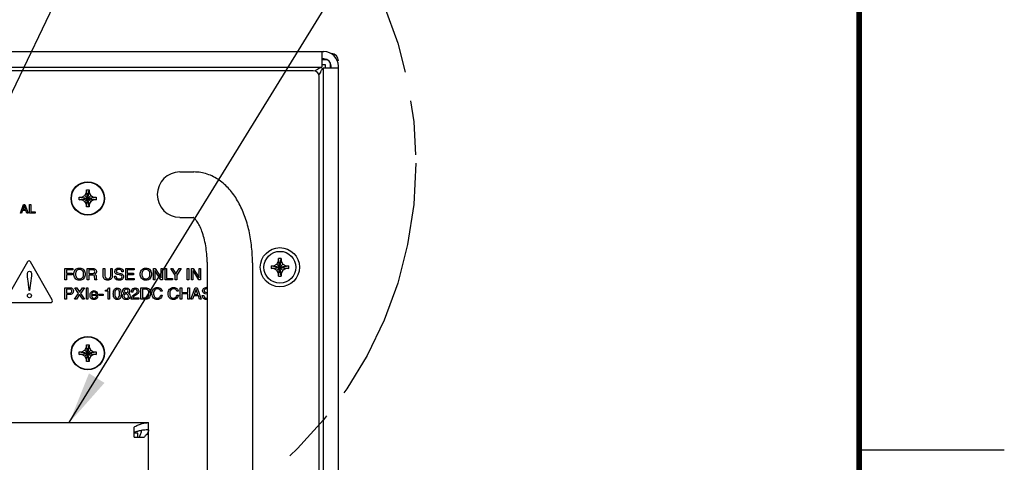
# Model space of a CAD drawing. Header units: inches. Extents: x 0 to 34, y 0 to 22.
# Tile 77 of 78: x 30.6 to 34, y 16.5 to 18. Entities that reach past the tile are written whole.
import ezdxf

# ---------------------------------------------------------------- set-up
doc = ezdxf.new("R2010")
doc.units = ezdxf.units.IN
doc.header["$LTSCALE"] = 1.87
doc.header["$MEASUREMENT"] = 0
doc.linetypes.add('PHANTOM', pattern=[0.8, 0.45, -0.05, 0.1, -0.05, 0.1, -0.05])
doc.layers.get('0').update_dxf_attribs({"linetype": 'CONTINUOUS'})
doc.layers.add('DEFAULT_3', color=7, linetype='PHANTOM')
doc.layers.add('DETAIL', color=7, linetype='CONTINUOUS')
doc.styles.get("Standard").update_dxf_attribs({"font": 'txt', "width": 0.8})
doc.dimstyles.get("Standard").update_dxf_attribs({"dimtxt": 0.125, "dimasz": 0.18, "dimexe": 0.125, "dimexo": 0.0625, "dimgap": 0.09, "dimtad": 0, "dimtih": 1, "dimtoh": 1, "dimdec": 3, "dimzin": 4, "dimdsep": 46, "dimtxsty": 'STANDARD', "dimblk": '_FILLED', "dimblk1": '_FILLED', "dimblk2": '_FILLED', "dimcen": 0.09, "dimadec": 0, "dimazin": 0, "dimtol": 1, "dimtp": 0.01, "dimtm": 0.01, "dimtfac": 1, "dimtdec": 3, "dimtofl": 0, "dimtmove": 0, "dimatfit": 3, "dimldrblk": '_FILLED', "dimfxl": 1, "dimtolj": 1, "dimtzin": 4, "dimarcsym": 0})

# ---------------------------------------------------------------- blocks, each defined once
blk = doc.blocks.new('_FILLED')
at = {"color": 0, "linetype": 'BYBLOCK'}
blk.add_solid([(0, 0), (-1, 0.174), (-1, -0.174)], dxfattribs=at)

msp = doc.modelspace()

# ---------------------------------------------------------------- linework, layer by layer
at = {"color": 7, "linetype": 'CONTINUOUS'}
for p, q in [((26.4149, 17.8713), (31.6568, 17.8713)), ((31.6494, 17.8713), (31.6494, 17.8183)), ((31.6669, 17.8426), (31.6493, 17.8427)), ((26.4224, 17.8183), (31.6494, 17.8183)), ((31.6275, 17.8058), (31.6262, 17.8045)), ((31.6324, 17.8088), (31.6275, 17.8058)), ((31.6421, 17.814), (31.6348, 17.8102)), ((31.6618, 17.8263), (31.6494, 17.8263)), ((31.6538, 17.8156), (31.7068, 17.8156)), ((31.6538, 17.8156), (31.6538, 16.1787)), ((31.6618, 17.8156), (31.6618, 17.8263)), ((31.6793, 17.8156), (31.6793, 17.8301)), ((31.7068, 16.164), (31.7068, 17.8213)), ((31.6392, 17.7916), (31.6413, 17.7937)), ((31.6413, 17.7937), (31.6457, 17.801)), ((31.1609, 17.4568), (31.2093, 17.4568)), ((30.8141, 17.3612), (30.8726, 17.3702)), ((30.8141, 17.3702), (30.8231, 17.3702)), ((30.8141, 17.3702), (30.8726, 17.3612)), ((30.8141, 17.3612), (30.8141, 17.3702)), ((30.8231, 17.3702), (30.8331, 17.3759)), ((30.8231, 17.3612), (30.8636, 17.3702)), ((30.8231, 17.3702), (30.8636, 17.3612)), ((30.8331, 17.3759), (30.8389, 17.3859)), ((30.8331, 17.3554), (30.8536, 17.3759)), ((30.8331, 17.3759), (30.8536, 17.3554)), ((30.8389, 17.3949), (30.8479, 17.3949)), ((30.8389, 17.3364), (30.8479, 17.3949)), ((30.8389, 17.3859), (30.8389, 17.3949)), ((30.8479, 17.3364), (30.8389, 17.3949)), ((30.8389, 17.3454), (30.8479, 17.3859)), ((30.8479, 17.3454), (30.8389, 17.3859)), ((30.8479, 17.3949), (30.8479, 17.3859)), ((30.8479, 17.3859), (30.8536, 17.3759)), ((30.8536, 17.3759), (30.8636, 17.3702)), ((30.8636, 17.3702), (30.8726, 17.3702)), ((30.8726, 17.3702), (30.8726, 17.3612)), ((30.8231, 17.3612), (30.8141, 17.3612)), ((30.8331, 17.3554), (30.8231, 17.3612)), ((30.8389, 17.3454), (30.8331, 17.3554)), ((30.8389, 17.3364), (30.8389, 17.3454)), ((30.8479, 17.3364), (30.8389, 17.3364)), ((30.8536, 17.3554), (30.8479, 17.3454)), ((30.8479, 17.3454), (30.8479, 17.3364)), ((30.8636, 17.3612), (30.8536, 17.3554)), ((30.8726, 17.3612), (30.8636, 17.3612)), ((31.1609, 17.3005), (31.2067, 17.3005)), ((31.5004, 17.0981), (31.5099, 17.159)), ((31.5099, 17.0981), (31.5004, 17.159)), ((31.5004, 17.1587), (31.5004, 17.159)), ((31.5004, 17.1496), (31.5004, 17.1587)), ((31.5099, 17.159), (31.5099, 17.1587)), ((31.5099, 17.1587), (31.5099, 17.1496)), ((31.2546, 17.1456), (31.2546, 15.1125)), ((31.4109, 17.1443), (31.4108, 17.1481)), ((31.4109, 17.1443), (31.4109, 15.1125)), ((31.4748, 17.1238), (31.5356, 17.1333)), ((31.4748, 17.1333), (31.5356, 17.1238)), ((31.4748, 17.1333), (31.4751, 17.1333)), ((31.4751, 17.1333), (31.4842, 17.1333)), ((31.4842, 17.1333), (31.4945, 17.1393)), ((31.4842, 17.1238), (31.5262, 17.1333)), ((31.4842, 17.1333), (31.5262, 17.1238)), ((31.4945, 17.1393), (31.5004, 17.1496)), ((31.4945, 17.1179), (31.5159, 17.1393)), ((31.4945, 17.1393), (31.5159, 17.1179)), ((31.5004, 17.1076), (31.5099, 17.1496)), ((31.5099, 17.1076), (31.5004, 17.1496)), ((31.5099, 17.1496), (31.5159, 17.1393)), ((31.5159, 17.1393), (31.5262, 17.1333)), ((31.5262, 17.1333), (31.5353, 17.1333)), ((31.5353, 17.1333), (31.5356, 17.1333)), ((31.4751, 17.1238), (31.4748, 17.1238)), ((31.4842, 17.1238), (31.4751, 17.1238)), ((31.4945, 17.1179), (31.4842, 17.1238)), ((31.5004, 17.1076), (31.4945, 17.1179)), ((31.5004, 17.0984), (31.5004, 17.1076)), ((31.5004, 17.0981), (31.5004, 17.0984)), ((31.5159, 17.1179), (31.5099, 17.1076)), ((31.5099, 17.1076), (31.5099, 17.0984)), ((31.5099, 17.0984), (31.5099, 17.0981)), ((31.5262, 17.1238), (31.5159, 17.1179)), ((31.5353, 17.1238), (31.5262, 17.1238)), ((31.5356, 17.1238), (31.5353, 17.1238)), ((30.8331, 16.8429), (30.8389, 16.8529)), ((30.8389, 16.8619), (30.8479, 16.8619)), ((30.8389, 16.8529), (30.8389, 16.8619)), ((30.8389, 16.8034), (30.8479, 16.8619)), ((30.8479, 16.8034), (30.8389, 16.8619)), ((30.8389, 16.8124), (30.8479, 16.8529)), ((30.8479, 16.8124), (30.8389, 16.8529)), ((30.8479, 16.8619), (30.8479, 16.8529)), ((30.8479, 16.8529), (30.8536, 16.8429)), ((30.8141, 16.8282), (30.8726, 16.8372)), ((30.8141, 16.8372), (30.8231, 16.8372)), ((30.8141, 16.8372), (30.8726, 16.8282)), ((30.8141, 16.8282), (30.8141, 16.8372)), ((30.8231, 16.8282), (30.8141, 16.8282)), ((30.8231, 16.8372), (30.8331, 16.8429)), ((30.8231, 16.8282), (30.8636, 16.8372)), ((30.8231, 16.8372), (30.8636, 16.8282)), ((30.8331, 16.8224), (30.8231, 16.8282)), ((30.8331, 16.8224), (30.8536, 16.8429)), ((30.8331, 16.8429), (30.8536, 16.8224)), ((30.8389, 16.8124), (30.8331, 16.8224)), ((30.8536, 16.8224), (30.8479, 16.8124)), ((30.8536, 16.8429), (30.8636, 16.8372)), ((30.8636, 16.8282), (30.8536, 16.8224)), ((30.8636, 16.8372), (30.8726, 16.8372)), ((30.8726, 16.8282), (30.8636, 16.8282)), ((30.8726, 16.8372), (30.8726, 16.8282)), ((30.8389, 16.8034), (30.8389, 16.8124)), ((30.8479, 16.8034), (30.8389, 16.8034)), ((30.8479, 16.8124), (30.8479, 16.8034)), ((27.0189, 16.5934), (31.0529, 16.5934)), ((31.0529, 14.6559), (31.0529, 16.5934)), ((31.0029, 16.5434), (31.0029, 16.5778)), ((31.0159, 16.5434), (31.0159, 16.5572)), ((31.0029, 16.5434), (31.0373, 16.5434))]:
    msp.add_line(p, q, dxfattribs=at)
at = {"color": 3, "linetype": 'CONTINUOUS'}
for p, q in [((31.6568, 17.8463), (31.6494, 17.8463)), ((31.6204, 17.8057), (26.4514, 17.8057)), ((31.6818, 17.8156), (31.6818, 17.8213)), ((31.6404, 14.4717), (31.6404, 17.7857))]:
    msp.add_line(p, q, dxfattribs=at)
at = {"color": 40, "linetype": 'CONTINUOUS'}
for p, q in [((30.6116, 17.3154), (30.6228, 17.3453)), ((30.6249, 17.3409), (30.6201, 17.3277)), ((30.6201, 17.3277), (30.6294, 17.3277)), ((30.6228, 17.3453), (30.6274, 17.3453)), ((30.6294, 17.3277), (30.625, 17.3409)), ((30.6274, 17.3453), (30.6382, 17.3154)), ((30.6432, 17.3453), (30.6472, 17.3453)), ((30.6432, 17.3154), (30.6432, 17.3453)), ((30.6472, 17.3453), (30.6472, 17.319)), ((30.6157, 17.3154), (30.6116, 17.3154)), ((30.6189, 17.3241), (30.6157, 17.3154)), ((30.6308, 17.3241), (30.6189, 17.3241)), ((30.6338, 17.3154), (30.6308, 17.3241)), ((30.6382, 17.3154), (30.6338, 17.3154)), ((30.6624, 17.3154), (30.6432, 17.3154)), ((30.6472, 17.319), (30.6624, 17.319)), ((30.6624, 17.319), (30.6624, 17.3154)), ((30.6364, 17.147), (30.5601, 17.0157)), ((30.7209, 17.0158), (30.6464, 17.147)), ((30.7645, 17.1247), (30.7921, 17.1247)), ((30.7645, 17.0848), (30.7645, 17.1247)), ((30.7921, 17.1247), (30.7921, 17.1199)), ((30.8418, 17.1247), (30.8602, 17.1247)), ((30.8418, 17.0848), (30.8418, 17.1247)), ((30.8969, 17.1247), (30.9022, 17.1247)), ((30.8969, 17.0981), (30.8969, 17.1247)), ((30.9022, 17.1247), (30.9022, 17.0996)), ((30.9228, 17.1247), (30.9282, 17.1247)), ((30.9228, 17.0995), (30.9228, 17.1247)), ((30.9282, 17.1247), (30.9282, 17.0988)), ((30.9744, 17.1247), (31.0034, 17.1247)), ((30.9744, 17.0848), (30.9744, 17.1247)), ((31.0034, 17.1247), (31.0034, 17.1199)), ((31.0696, 17.1247), (31.076, 17.1247)), ((31.0696, 17.0848), (31.0696, 17.1247)), ((31.076, 17.1247), (31.0959, 17.0925)), ((31.096, 17.1247), (31.1012, 17.1247)), ((31.096, 17.0925), (31.096, 17.1247)), ((31.1012, 17.1247), (31.1012, 17.0848)), ((31.1097, 17.1247), (31.1151, 17.1247)), ((31.1097, 17.0848), (31.1097, 17.1247)), ((31.1151, 17.1247), (31.1151, 17.0896)), ((31.1294, 17.1247), (31.1356, 17.1247)), ((31.1444, 17.1009), (31.1294, 17.1247)), ((31.1356, 17.1247), (31.1471, 17.1056)), ((31.1471, 17.1056), (31.1585, 17.1247)), ((31.1648, 17.1247), (31.1498, 17.1009)), ((31.1585, 17.1247), (31.1648, 17.1247)), ((31.1861, 17.1247), (31.1915, 17.1247)), ((31.1861, 17.0848), (31.1861, 17.1247)), ((31.1915, 17.1247), (31.1915, 17.0848)), ((31.2007, 17.1247), (31.2071, 17.1247)), ((31.2007, 17.0848), (31.2007, 17.1247)), ((31.2071, 17.1247), (31.2271, 17.0925)), ((31.2272, 17.1247), (31.2324, 17.1247)), ((31.2272, 17.0925), (31.2272, 17.1247)), ((31.2324, 17.1247), (31.2324, 17.0848)), ((30.6494, 17.0995), (30.6434, 17.0484)), ((30.7921, 17.1199), (30.7699, 17.1199)), ((30.7699, 17.1199), (30.7699, 17.1077)), ((30.7699, 17.1077), (30.7894, 17.1077)), ((30.7894, 17.1029), (30.7699, 17.1029)), ((30.7699, 17.1029), (30.7699, 17.0848)), ((30.7894, 17.1077), (30.7894, 17.1029)), ((30.8606, 17.1201), (30.8472, 17.1201)), ((30.8472, 17.1201), (30.8472, 17.1066)), ((30.8472, 17.1066), (30.8597, 17.1066)), ((30.8602, 17.1019), (30.8472, 17.1019)), ((30.8472, 17.1019), (30.8472, 17.0848)), ((30.8726, 17.0969), (30.8729, 17.0897)), ((30.9353, 17.0977), (30.9404, 17.0977)), ((30.9533, 17.1022), (30.9451, 17.1041)), ((30.9466, 17.1091), (30.958, 17.1065)), ((30.9659, 17.113), (30.9608, 17.113)), ((31.0034, 17.1199), (30.9798, 17.1199)), ((30.9798, 17.1199), (30.9798, 17.1077)), ((30.9798, 17.1077), (31.0016, 17.1077)), ((31.0016, 17.1029), (30.9798, 17.1029)), ((30.9798, 17.1029), (30.9798, 17.0896)), ((31.0016, 17.1077), (31.0016, 17.1029)), ((31.0748, 17.1171), (31.0748, 17.0848)), ((31.0952, 17.0848), (31.0749, 17.1171)), ((31.1444, 17.0848), (31.1444, 17.1009)), ((31.1498, 17.1009), (31.1498, 17.0848)), ((31.206, 17.1171), (31.206, 17.0848)), ((31.2263, 17.0848), (31.2061, 17.1171)), ((30.6417, 17.0484), (30.6405, 17.0628)), ((30.7699, 17.0848), (30.7645, 17.0848)), ((30.7645, 17.058), (30.7825, 17.058)), ((30.7645, 17.0182), (30.7645, 17.058)), ((30.7987, 17.058), (30.8055, 17.058)), ((30.8121, 17.0386), (30.7987, 17.058)), ((30.8055, 17.058), (30.8156, 17.0428)), ((30.8156, 17.0428), (30.8257, 17.058)), ((30.8322, 17.058), (30.8188, 17.0386)), ((30.8257, 17.058), (30.8322, 17.058)), ((30.8389, 17.058), (30.8443, 17.058)), ((30.8389, 17.0182), (30.8389, 17.058)), ((30.8472, 17.0848), (30.8418, 17.0848)), ((30.8443, 17.058), (30.8443, 17.0182)), ((30.8749, 17.0848), (30.8683, 17.0848)), ((30.8749, 17.0857), (30.8749, 17.0848)), ((30.9148, 17.0572), (30.9186, 17.0572)), ((30.9186, 17.0572), (30.9186, 17.0182)), ((31.0038, 17.0848), (30.9744, 17.0848)), ((30.9798, 17.0896), (31.0038, 17.0896)), ((31.0038, 17.0896), (31.0038, 17.0848)), ((31.0267, 17.058), (31.0429, 17.058)), ((31.0267, 17.0182), (31.0267, 17.058)), ((31.0748, 17.0848), (31.0696, 17.0848)), ((31.1012, 17.0848), (31.0952, 17.0848)), ((31.1353, 17.0848), (31.1097, 17.0848)), ((31.1151, 17.0896), (31.1353, 17.0896)), ((31.1353, 17.0896), (31.1353, 17.0848)), ((31.1498, 17.0848), (31.1444, 17.0848)), ((31.1623, 17.058), (31.1677, 17.058)), ((31.1623, 17.0182), (31.1623, 17.058)), ((31.1677, 17.058), (31.1677, 17.0416)), ((31.1915, 17.0848), (31.1861, 17.0848)), ((31.1885, 17.058), (31.1939, 17.058)), ((31.1885, 17.0416), (31.1885, 17.058)), ((31.1939, 17.058), (31.1939, 17.0182)), ((31.1989, 17.0182), (31.2139, 17.058)), ((31.206, 17.0848), (31.2007, 17.0848)), ((31.2139, 17.058), (31.22, 17.058)), ((31.22, 17.058), (31.2344, 17.0182)), ((31.2324, 17.0848), (31.2263, 17.0848)), ((30.6434, 17.0484), (30.6417, 17.0484)), ((30.7808, 17.0534), (30.7699, 17.0534)), ((30.7699, 17.0534), (30.7699, 17.0396)), ((30.7699, 17.0396), (30.7806, 17.0396)), ((30.7825, 17.035), (30.7699, 17.035)), ((30.7699, 17.035), (30.7699, 17.0182)), ((30.7979, 17.0182), (30.8121, 17.0386)), ((30.8154, 17.0346), (30.8044, 17.0182)), ((30.8261, 17.0182), (30.8154, 17.0346)), ((30.8188, 17.0386), (30.8328, 17.0182)), ((30.8567, 17.035), (30.8729, 17.035)), ((30.8779, 17.0311), (30.8567, 17.0311)), ((30.8727, 17.0273), (30.8776, 17.0273)), ((30.8826, 17.0361), (30.8962, 17.0361)), ((30.8826, 17.0311), (30.8826, 17.0361)), ((30.8962, 17.0311), (30.8826, 17.0311)), ((30.8962, 17.0361), (30.8962, 17.0311)), ((30.9043, 17.0459), (30.9043, 17.0498)), ((30.9134, 17.0459), (30.9043, 17.0459)), ((30.9134, 17.0182), (30.9134, 17.0459)), ((30.9987, 17.0432), (30.9938, 17.0432)), ((30.9983, 17.0228), (31.0195, 17.0228)), ((31.002, 17.0337), (31.0071, 17.0367)), ((31.0091, 17.0325), (31.005, 17.0303)), ((31.0195, 17.0228), (31.0195, 17.0182)), ((31.0422, 17.0534), (31.0321, 17.0534)), ((31.0321, 17.0534), (31.0321, 17.0228)), ((31.0321, 17.0228), (31.0426, 17.0228)), ((31.0998, 17.0461), (31.0946, 17.0461)), ((31.0949, 17.0328), (31.1002, 17.0328)), ((31.1553, 17.0461), (31.1501, 17.0461)), ((31.1505, 17.0328), (31.1557, 17.0328)), ((31.1677, 17.0416), (31.1885, 17.0416)), ((31.1885, 17.0368), (31.1677, 17.0368)), ((31.1677, 17.0368), (31.1677, 17.0182)), ((31.1885, 17.0182), (31.1885, 17.0368)), ((31.2086, 17.0298), (31.2045, 17.0182)), ((31.2246, 17.0298), (31.2086, 17.0298)), ((31.2167, 17.0521), (31.2103, 17.0346)), ((31.2103, 17.0346), (31.2227, 17.0346)), ((31.2227, 17.0346), (31.2168, 17.0521)), ((31.2286, 17.0182), (31.2246, 17.0298)), ((31.2379, 17.0311), (31.243, 17.0311)), ((31.2546, 17.0358), (31.2477, 17.0374)), ((31.2492, 17.0424), (31.2546, 17.0412)), ((30.565, 17.0071), (30.7159, 17.0071)), ((30.7699, 17.0182), (30.7645, 17.0182)), ((30.8044, 17.0182), (30.7979, 17.0182)), ((30.8328, 17.0182), (30.8261, 17.0182)), ((30.8443, 17.0182), (30.8389, 17.0182)), ((30.9186, 17.0182), (30.9134, 17.0182)), ((31.0195, 17.0182), (30.9928, 17.0182)), ((31.0427, 17.0182), (31.0267, 17.0182)), ((31.1677, 17.0182), (31.1623, 17.0182)), ((31.1939, 17.0182), (31.1885, 17.0182)), ((31.2045, 17.0182), (31.1989, 17.0182)), ((31.2344, 17.0182), (31.2286, 17.0182))]:
    msp.add_line(p, q, dxfattribs=at)
at = {"color": 2, "linetype": 'CONTINUOUS'}
msp.add_line((33.5, 16.5), (34, 16.5), dxfattribs=at)
at = {"color": 7, "linetype": 'CONTINUOUS', "const_width": 0.02}
msp.add_lwpolyline([(33.5, 0.5), (33.5, 21.5)], dxfattribs=at)
at = {"color": 3, "linetype": 'CONTINUOUS'}
for centre in [(30.8434, 17.3657), (30.8434, 16.8327)]:
    msp.add_circle(centre, 0.0575, dxfattribs=at)
at = {"color": 7, "linetype": 'CONTINUOUS'}
for centre, radius in [((30.8434, 17.3657), 0.0563), ((31.5052, 17.1286), 0.0675), ((31.5052, 17.1286), 0.0548), ((30.8434, 16.8327), 0.0563)]:
    msp.add_circle(centre, radius, dxfattribs=at)
for centre, radius, start, end in [((31.6568, 17.8213), 0.05, 0, 90), ((31.6818, 17.8394), 0.025, 0, 87.5), ((31.7278, 17.648), 0.187, 119.8416, 120.6987), ((31.1609, 17.3787), 0.0781, 90, 270), ((31.5052, 17.0073), 0.1518, 88.2112, 91.7888), ((31.6265, 17.1286), 0.1518, 178.2115, 180.0005), ((31.6262, 17.1286), 0.1515, 179.998, 181.79), ((31.3842, 17.1286), 0.1515, 359.998, 1.79), ((31.3839, 17.1286), 0.1518, 358.2115, 0.0005), ((31.5052, 17.2499), 0.1518, 268.2112, 271.7888), ((31.0159, 16.4793), 0.0778, 90.0726, 99.3014)]:
    msp.add_arc(centre, radius, start, end, dxfattribs=at)
at = {"color": 3, "linetype": 'CONTINUOUS'}
for centre, radius, start, end in [((31.6568, 17.8213), 0.025, 0, 90), ((31.6204, 17.7857), 0.02, 0, 90), ((31.0566, 16.3876), 0.1811, 99.2145, 101.8166), ((31.0551, 16.3965), 0.1721, 98.9853, 99.1871), ((31.0542, 16.4023), 0.1662, 96.2165, 98.9939), ((31.053, 16.4132), 0.1552, 90.0407, 96.2064)]:
    msp.add_arc(centre, radius, start, end, dxfattribs=at)
at = {"color": 40, "linetype": 'CONTINUOUS'}
for centre, radius, start, end in [((31.2529, 17.0325), 0.0266, 86.437, 90.0002), ((31.2535, 17.0425), 0.012, 84.9676, 89.9561)]:
    msp.add_arc(centre, radius, start, end, dxfattribs=at)
at = {"color": 7, "linetype": 'CONTINUOUS'}
for points, knots in [([(31.6494, 17.8168), (31.6487, 17.8166), (31.6463, 17.8158), (31.6439, 17.8148), (31.6421, 17.814)], [0, 0, 0, 0, 0.244678, 1, 1, 1, 1]), ([(31.6457, 17.801), (31.6464, 17.8022), (31.649, 17.8069), (31.6512, 17.8118), (31.6523, 17.8156)], [0, 0, 0, 0, 0.25969, 1, 1, 1, 1]), ([(31.4108, 17.1481), (31.4107, 17.1672), (31.4089, 17.1958), (31.4034, 17.2333), (31.3977, 17.2605), (31.3905, 17.2867), (31.3817, 17.3118), (31.3715, 17.3356), (31.3598, 17.3579), (31.3465, 17.3785), (31.3315, 17.3974), (31.3149, 17.4143), (31.2966, 17.4289), (31.2767, 17.4409), (31.2552, 17.4499), (31.2326, 17.4555), (31.217, 17.4568), (31.2093, 17.4568)], [0, 0, 0, 0, 0.14125, 0.210834, 0.279242, 0.346211, 0.411545, 0.475141, 0.537026, 0.597327, 0.656309, 0.714283, 0.771632, 0.828693, 0.88575, 0.942756, 1, 1, 1, 1]), ([(31.2546, 17.1456), (31.2546, 17.1553), (31.2537, 17.1744), (31.2503, 17.2023), (31.2448, 17.2284), (31.2376, 17.2516), (31.2303, 17.2686), (31.224, 17.2799), (31.2197, 17.2867), (31.2156, 17.2921), (31.212, 17.2961), (31.2091, 17.2988), (31.2074, 17.3001), (31.2067, 17.3005)], [0, 0, 0, 0, 0.17487, 0.345277, 0.506718, 0.654541, 0.78352, 0.83918, 0.887883, 0.928893, 0.961495, 0.985271, 1, 1, 1, 1]), ([(31.0029, 16.5778), (31.0069, 16.5802), (31.015, 16.5846), (31.0276, 16.5896), (31.0402, 16.5927), (31.0487, 16.5934), (31.0529, 16.5934)], [0, 0, 0, 0, 0.266859, 0.520437, 0.763251, 1, 1, 1, 1]), ([(31.0529, 16.5684), (31.0529, 16.5674), (31.0527, 16.5652), (31.0516, 16.5609), (31.0488, 16.5555), (31.0438, 16.5492), (31.0396, 16.5454), (31.0373, 16.5434)], [0, 0, 0, 0, 0.103319, 0.209356, 0.438304, 0.700403, 1, 1, 1, 1])]:
    msp.add_open_spline(points, degree=3, knots=knots, dxfattribs=at)
at = {"color": 40, "linetype": 'CONTINUOUS'}
for points, knots in [([(30.6464, 17.147), (30.6454, 17.1488), (30.6415, 17.1524), (30.6375, 17.1488), (30.6364, 17.147)], [0, 0, 0, 0, 0.499943, 1, 1, 1, 1]), ([(30.7959, 17.1048), (30.7959, 17.1096), (30.7983, 17.1207), (30.8096, 17.1258), (30.8153, 17.1258)], [0, 0, 0, 0, 0.458419, 1, 1, 1, 1]), ([(30.8153, 17.1258), (30.8209, 17.1258), (30.8322, 17.1207), (30.8347, 17.1096), (30.8347, 17.1048)], [0, 0, 0, 0, 0.541646, 1, 1, 1, 1]), ([(30.8602, 17.1247), (30.8633, 17.1247), (30.8703, 17.124), (30.8733, 17.1171), (30.8733, 17.114)], [0, 0, 0, 0, 0.494982, 1, 1, 1, 1]), ([(30.9366, 17.1134), (30.9366, 17.1165), (30.9391, 17.1237), (30.9466, 17.1258), (30.9503, 17.1258)], [0, 0, 0, 0, 0.448784, 1, 1, 1, 1]), ([(30.9503, 17.1258), (30.9549, 17.1258), (30.9638, 17.1239), (30.9658, 17.1159), (30.9659, 17.113)], [0, 0, 0, 0, 0.620043, 1, 1, 1, 1]), ([(31.0243, 17.1048), (31.0243, 17.1096), (31.0268, 17.1207), (31.0381, 17.1258), (31.0437, 17.1258)], [0, 0, 0, 0, 0.458357, 1, 1, 1, 1]), ([(31.0437, 17.1258), (31.0494, 17.1258), (31.0607, 17.1207), (31.0632, 17.1096), (31.0632, 17.1048)], [0, 0, 0, 0, 0.541643, 1, 1, 1, 1]), ([(30.6405, 17.0628), (30.6402, 17.066), (30.6385, 17.0797), (30.6355, 17.0933), (30.6355, 17.1039)], [0, 0, 0, 0, 0.231472, 1, 1, 1, 1]), ([(30.6425, 17.1151), (30.645, 17.1151), (30.6511, 17.1099), (30.6498, 17.1031), (30.6494, 17.0995)], [0, 0, 0, 0, 0.411075, 1, 1, 1, 1]), ([(30.8153, 17.0838), (30.8096, 17.0838), (30.7983, 17.0888), (30.7959, 17.1), (30.7959, 17.1048)], [0, 0, 0, 0, 0.541572, 1, 1, 1, 1]), ([(30.8153, 17.121), (30.8116, 17.121), (30.8033, 17.1174), (30.8014, 17.1088), (30.8014, 17.1048)], [0, 0, 0, 0, 0.477945, 1, 1, 1, 1]), ([(30.8014, 17.1048), (30.8014, 17.1007), (30.8033, 17.0922), (30.8116, 17.0886), (30.8153, 17.0886)], [0, 0, 0, 0, 0.521955, 1, 1, 1, 1]), ([(30.8292, 17.1048), (30.8292, 17.1088), (30.8273, 17.1174), (30.819, 17.121), (30.8153, 17.121)], [0, 0, 0, 0, 0.521818, 1, 1, 1, 1]), ([(30.8153, 17.0886), (30.819, 17.0886), (30.8273, 17.0922), (30.8292, 17.1007), (30.8292, 17.1048)], [0, 0, 0, 0, 0.478282, 1, 1, 1, 1]), ([(30.8347, 17.1048), (30.8347, 17.1), (30.8322, 17.0888), (30.8209, 17.0838), (30.8153, 17.0838)], [0, 0, 0, 0, 0.458364, 1, 1, 1, 1]), ([(30.8597, 17.1066), (30.8616, 17.1066), (30.866, 17.1068), (30.8678, 17.1114), (30.8678, 17.1134)], [0, 0, 0, 0, 0.47731, 1, 1, 1, 1]), ([(30.8673, 17.0948), (30.8673, 17.0965), (30.8669, 17.1008), (30.8624, 17.1019), (30.8602, 17.1019)], [0, 0, 0, 0, 0.434157, 1, 1, 1, 1]), ([(30.8678, 17.1134), (30.8678, 17.1155), (30.8662, 17.1198), (30.8622, 17.1201), (30.8606, 17.1201)], [0, 0, 0, 0, 0.569432, 1, 1, 1, 1]), ([(30.8733, 17.114), (30.8733, 17.1127), (30.873, 17.1088), (30.87, 17.1057), (30.8678, 17.1044)], [0, 0, 0, 0, 0.330969, 1, 1, 1, 1]), ([(30.8678, 17.1044), (30.8696, 17.1037), (30.8723, 17.1013), (30.8725, 17.0981), (30.8726, 17.0969)], [0, 0, 0, 0, 0.633513, 1, 1, 1, 1]), ([(30.9122, 17.0838), (30.908, 17.0838), (30.8994, 17.0862), (30.8969, 17.0946), (30.8969, 17.0981)], [0, 0, 0, 0, 0.540584, 1, 1, 1, 1]), ([(30.9022, 17.0996), (30.9022, 17.0965), (30.9039, 17.0901), (30.9099, 17.0886), (30.9123, 17.0886)], [0, 0, 0, 0, 0.563941, 1, 1, 1, 1]), ([(30.9282, 17.0988), (30.9282, 17.0951), (30.9255, 17.0863), (30.9165, 17.0838), (30.9122, 17.0838)], [0, 0, 0, 0, 0.466313, 1, 1, 1, 1]), ([(30.9123, 17.0886), (30.9148, 17.0886), (30.921, 17.09), (30.9228, 17.0964), (30.9228, 17.0995)], [0, 0, 0, 0, 0.44301, 1, 1, 1, 1]), ([(30.9451, 17.1041), (30.9443, 17.1042), (30.9401, 17.1053), (30.9366, 17.1099), (30.9366, 17.1134)], [0, 0, 0, 0, 0.193834, 1, 1, 1, 1]), ([(30.9404, 17.0977), (30.9404, 17.095), (30.943, 17.0892), (30.9488, 17.0884), (30.9513, 17.0884)], [0, 0, 0, 0, 0.516799, 1, 1, 1, 1]), ([(30.951, 17.1212), (30.948, 17.1212), (30.9428, 17.1199), (30.9418, 17.1154), (30.9418, 17.1142)], [0, 0, 0, 0, 0.700948, 1, 1, 1, 1]), ([(30.9608, 17.113), (30.9608, 17.1144), (30.9598, 17.1192), (30.9542, 17.1212), (30.951, 17.1212)], [0, 0, 0, 0, 0.289666, 1, 1, 1, 1]), ([(30.967, 17.0958), (30.967, 17.0922), (30.9627, 17.0846), (30.955, 17.0838), (30.9514, 17.0838)], [0, 0, 0, 0, 0.505923, 1, 1, 1, 1]), ([(30.9618, 17.0951), (30.9618, 17.0976), (30.9584, 17.1013), (30.9547, 17.1018), (30.9533, 17.1022)], [0, 0, 0, 0, 0.633094, 1, 1, 1, 1]), ([(30.958, 17.1065), (30.9614, 17.1057), (30.9664, 17.1023), (30.967, 17.0972), (30.967, 17.0958)], [0, 0, 0, 0, 0.714799, 1, 1, 1, 1]), ([(31.0437, 17.0838), (31.0381, 17.0838), (31.0268, 17.0888), (31.0243, 17.1), (31.0243, 17.1048)], [0, 0, 0, 0, 0.541634, 1, 1, 1, 1]), ([(31.0437, 17.121), (31.04, 17.121), (31.0317, 17.1174), (31.0298, 17.1088), (31.0298, 17.1048)], [0, 0, 0, 0, 0.478175, 1, 1, 1, 1]), ([(31.0298, 17.1048), (31.0298, 17.1007), (31.0317, 17.0922), (31.04, 17.0886), (31.0437, 17.0886)], [0, 0, 0, 0, 0.521725, 1, 1, 1, 1]), ([(31.0576, 17.1048), (31.0576, 17.1088), (31.0558, 17.1174), (31.0475, 17.121), (31.0437, 17.121)], [0, 0, 0, 0, 0.521911, 1, 1, 1, 1]), ([(31.0437, 17.0886), (31.0475, 17.0886), (31.0558, 17.0922), (31.0576, 17.1007), (31.0576, 17.1048)], [0, 0, 0, 0, 0.478188, 1, 1, 1, 1]), ([(31.0632, 17.1048), (31.0632, 17.1), (31.0607, 17.0888), (31.0494, 17.0838), (31.0437, 17.0838)], [0, 0, 0, 0, 0.458366, 1, 1, 1, 1]), ([(30.7825, 17.058), (30.7855, 17.058), (30.7921, 17.0561), (30.7943, 17.0497), (30.7943, 17.0468)], [0, 0, 0, 0, 0.517608, 1, 1, 1, 1]), ([(30.9043, 17.0498), (30.9067, 17.0499), (30.912, 17.05), (30.9142, 17.055), (30.9148, 17.0572)], [0, 0, 0, 0, 0.5112, 1, 1, 1, 1]), ([(30.9316, 17.0372), (30.9316, 17.0416), (30.9319, 17.0508), (30.9407, 17.0572), (30.945, 17.0572)], [0, 0, 0, 0, 0.506663, 1, 1, 1, 1]), ([(30.9514, 17.0838), (30.9498, 17.0838), (30.9455, 17.084), (30.9413, 17.0858), (30.9393, 17.0876)], [0, 0, 0, 0, 0.371018, 1, 1, 1, 1]), ([(30.945, 17.0572), (30.9493, 17.0572), (30.9581, 17.0508), (30.9584, 17.0416), (30.9584, 17.0372)], [0, 0, 0, 0, 0.493243, 1, 1, 1, 1]), ([(30.9639, 17.0465), (30.9639, 17.0489), (30.9658, 17.0551), (30.9723, 17.0572), (30.9757, 17.0572)], [0, 0, 0, 0, 0.417641, 1, 1, 1, 1]), ([(30.9757, 17.0572), (30.9776, 17.0572), (30.9833, 17.0567), (30.9878, 17.0509), (30.9878, 17.0472)], [0, 0, 0, 0, 0.333606, 1, 1, 1, 1]), ([(30.9938, 17.0432), (30.9938, 17.0475), (30.9966, 17.0558), (31.0044, 17.0572), (31.0073, 17.0572)], [0, 0, 0, 0, 0.598397, 1, 1, 1, 1]), ([(31.0073, 17.0572), (31.0103, 17.0572), (31.017, 17.0553), (31.0195, 17.0486), (31.0195, 17.0456)], [0, 0, 0, 0, 0.497837, 1, 1, 1, 1]), ([(31.0429, 17.058), (31.0474, 17.058), (31.0574, 17.0539), (31.0597, 17.0436), (31.0597, 17.0387)], [0, 0, 0, 0, 0.47683, 1, 1, 1, 1]), ([(31.0648, 17.0383), (31.0648, 17.0436), (31.0674, 17.0548), (31.0785, 17.0591), (31.0834, 17.0591)], [0, 0, 0, 0, 0.515483, 1, 1, 1, 1]), ([(31.0834, 17.0591), (31.0875, 17.0591), (31.0957, 17.0569), (31.0994, 17.0494), (31.0998, 17.0461)], [0, 0, 0, 0, 0.550522, 1, 1, 1, 1]), ([(31.1203, 17.0383), (31.1203, 17.0436), (31.123, 17.0548), (31.134, 17.0591), (31.1389, 17.0591)], [0, 0, 0, 0, 0.515654, 1, 1, 1, 1]), ([(31.1389, 17.0591), (31.1431, 17.0591), (31.1512, 17.0569), (31.1549, 17.0494), (31.1553, 17.0461)], [0, 0, 0, 0, 0.550721, 1, 1, 1, 1]), ([(31.2392, 17.0468), (31.2392, 17.0498), (31.2417, 17.0571), (31.2492, 17.0591), (31.2529, 17.0591)], [0, 0, 0, 0, 0.449001, 1, 1, 1, 1]), ([(30.6426, 17.0237), (30.6402, 17.0237), (30.6362, 17.0258), (30.6355, 17.0295), (30.6355, 17.0306)], [0, 0, 0, 0, 0.690241, 1, 1, 1, 1]), ([(30.7806, 17.0396), (30.7826, 17.0396), (30.7873, 17.0401), (30.7887, 17.0448), (30.7887, 17.0468)], [0, 0, 0, 0, 0.501833, 1, 1, 1, 1]), ([(30.7887, 17.0468), (30.7887, 17.0487), (30.7871, 17.053), (30.7828, 17.0534), (30.7808, 17.0534)], [0, 0, 0, 0, 0.496396, 1, 1, 1, 1]), ([(30.7943, 17.0468), (30.7943, 17.044), (30.7925, 17.0374), (30.7858, 17.035), (30.7825, 17.035)], [0, 0, 0, 0, 0.459112, 1, 1, 1, 1]), ([(30.8515, 17.0319), (30.8515, 17.0359), (30.8531, 17.0445), (30.8616, 17.048), (30.8655, 17.048)], [0, 0, 0, 0, 0.507821, 1, 1, 1, 1]), ([(30.8645, 17.0173), (30.861, 17.0173), (30.8534, 17.0204), (30.8515, 17.0282), (30.8515, 17.0319)], [0, 0, 0, 0, 0.487014, 1, 1, 1, 1]), ([(30.8567, 17.0311), (30.8567, 17.0287), (30.8576, 17.0233), (30.8629, 17.0216), (30.8652, 17.0216)], [0, 0, 0, 0, 0.51928, 1, 1, 1, 1]), ([(30.8729, 17.035), (30.8728, 17.0371), (30.8719, 17.0419), (30.867, 17.0437), (30.8648, 17.0437)], [0, 0, 0, 0, 0.484893, 1, 1, 1, 1]), ([(30.8655, 17.048), (30.8689, 17.048), (30.8771, 17.044), (30.8779, 17.0353), (30.8779, 17.0311)], [0, 0, 0, 0, 0.451602, 1, 1, 1, 1]), ([(30.8776, 17.0273), (30.8775, 17.0268), (30.8766, 17.0237), (30.8746, 17.0208), (30.8724, 17.0193)], [0, 0, 0, 0, 0.159345, 1, 1, 1, 1]), ([(30.945, 17.0171), (30.9407, 17.0171), (30.9319, 17.0235), (30.9316, 17.0327), (30.9316, 17.0372)], [0, 0, 0, 0, 0.493234, 1, 1, 1, 1]), ([(30.945, 17.0528), (30.9411, 17.0528), (30.9367, 17.0452), (30.9369, 17.0394), (30.9369, 17.0372)], [0, 0, 0, 0, 0.643668, 1, 1, 1, 1]), ([(30.9369, 17.0372), (30.9369, 17.035), (30.9367, 17.0292), (30.9411, 17.0215), (30.945, 17.0215)], [0, 0, 0, 0, 0.356332, 1, 1, 1, 1]), ([(30.9532, 17.0372), (30.9532, 17.0394), (30.9533, 17.0452), (30.949, 17.0528), (30.945, 17.0528)], [0, 0, 0, 0, 0.356502, 1, 1, 1, 1]), ([(30.945, 17.0215), (30.949, 17.0215), (30.9533, 17.0292), (30.9532, 17.035), (30.9532, 17.0372)], [0, 0, 0, 0, 0.643498, 1, 1, 1, 1]), ([(30.9584, 17.0372), (30.9584, 17.0327), (30.9581, 17.0235), (30.9493, 17.0171), (30.945, 17.0171)], [0, 0, 0, 0, 0.50686, 1, 1, 1, 1]), ([(30.9666, 17.0201), (30.9657, 17.0208), (30.9632, 17.0234), (30.9626, 17.0271), (30.9626, 17.0294)], [0, 0, 0, 0, 0.32924, 1, 1, 1, 1]), ([(30.9758, 17.0365), (30.9746, 17.0365), (30.9707, 17.0361), (30.9678, 17.0319), (30.9678, 17.0293)], [0, 0, 0, 0, 0.312824, 1, 1, 1, 1]), ([(30.9678, 17.0293), (30.9678, 17.0266), (30.9704, 17.0219), (30.9747, 17.0215), (30.9761, 17.0215)], [0, 0, 0, 0, 0.658228, 1, 1, 1, 1]), ([(30.9755, 17.0528), (30.9744, 17.0528), (30.971, 17.0525), (30.969, 17.0489), (30.969, 17.0467)], [0, 0, 0, 0, 0.338153, 1, 1, 1, 1]), ([(30.9827, 17.047), (30.9827, 17.0491), (30.9801, 17.0526), (30.9767, 17.0528), (30.9755, 17.0528)], [0, 0, 0, 0, 0.641722, 1, 1, 1, 1]), ([(30.9892, 17.0295), (30.9892, 17.0264), (30.9869, 17.0193), (30.9795, 17.0171), (30.976, 17.0171)], [0, 0, 0, 0, 0.4577, 1, 1, 1, 1]), ([(30.9761, 17.0215), (30.9779, 17.0215), (30.9824, 17.0222), (30.984, 17.0267), (30.984, 17.0289)], [0, 0, 0, 0, 0.45469, 1, 1, 1, 1]), ([(30.9878, 17.0472), (30.9878, 17.046), (30.9875, 17.0425), (30.9847, 17.0399), (30.9828, 17.0389)], [0, 0, 0, 0, 0.355147, 1, 1, 1, 1]), ([(30.9828, 17.0389), (30.984, 17.0385), (30.9875, 17.0364), (30.9892, 17.0322), (30.9892, 17.0295)], [0, 0, 0, 0, 0.318524, 1, 1, 1, 1]), ([(30.9928, 17.0182), (30.9929, 17.02), (30.9936, 17.0262), (30.9982, 17.0315), (31.002, 17.0337)], [0, 0, 0, 0, 0.294804, 1, 1, 1, 1]), ([(31.005, 17.0303), (31.0039, 17.0296), (31.001, 17.0278), (30.9986, 17.0249), (30.9983, 17.0228)], [0, 0, 0, 0, 0.383973, 1, 1, 1, 1]), ([(31.0066, 17.0528), (31.004, 17.0528), (30.999, 17.05), (30.9988, 17.0452), (30.9987, 17.0432)], [0, 0, 0, 0, 0.562287, 1, 1, 1, 1]), ([(31.0143, 17.0458), (31.0143, 17.0483), (31.0117, 17.0524), (31.0078, 17.0528), (31.0066, 17.0528)], [0, 0, 0, 0, 0.673359, 1, 1, 1, 1]), ([(31.0541, 17.0383), (31.0541, 17.0423), (31.053, 17.0503), (31.0453, 17.0534), (31.0422, 17.0534)], [0, 0, 0, 0, 0.553082, 1, 1, 1, 1]), ([(31.0426, 17.0228), (31.0457, 17.0228), (31.0531, 17.0264), (31.0541, 17.0343), (31.0541, 17.0383)], [0, 0, 0, 0, 0.437531, 1, 1, 1, 1]), ([(31.0597, 17.0387), (31.0597, 17.034), (31.0581, 17.0235), (31.0477, 17.0182), (31.0427, 17.0182)], [0, 0, 0, 0, 0.482535, 1, 1, 1, 1]), ([(31.0827, 17.0171), (31.0783, 17.0171), (31.0673, 17.0211), (31.0648, 17.0326), (31.0648, 17.0383)], [0, 0, 0, 0, 0.434573, 1, 1, 1, 1]), ([(31.0834, 17.0543), (31.08, 17.0543), (31.0721, 17.051), (31.0703, 17.0426), (31.0703, 17.0385)], [0, 0, 0, 0, 0.44692, 1, 1, 1, 1]), ([(31.0703, 17.0385), (31.0703, 17.0344), (31.0711, 17.0256), (31.0798, 17.0219), (31.0836, 17.0219)], [0, 0, 0, 0, 0.51688, 1, 1, 1, 1]), ([(31.1002, 17.0328), (31.0994, 17.0276), (31.0946, 17.0188), (31.0858, 17.0171), (31.0827, 17.0171)], [0, 0, 0, 0, 0.631722, 1, 1, 1, 1]), ([(31.0946, 17.0461), (31.0942, 17.0476), (31.0924, 17.0524), (31.0868, 17.0543), (31.0834, 17.0543)], [0, 0, 0, 0, 0.312869, 1, 1, 1, 1]), ([(31.0836, 17.0219), (31.0846, 17.0219), (31.0901, 17.0225), (31.0941, 17.0284), (31.0949, 17.0328)], [0, 0, 0, 0, 0.183452, 1, 1, 1, 1]), ([(31.1383, 17.0171), (31.1339, 17.0171), (31.1229, 17.0211), (31.1203, 17.0326), (31.1203, 17.0383)], [0, 0, 0, 0, 0.434573, 1, 1, 1, 1]), ([(31.1389, 17.0543), (31.1356, 17.0543), (31.1276, 17.051), (31.1259, 17.0426), (31.1259, 17.0385)], [0, 0, 0, 0, 0.446669, 1, 1, 1, 1]), ([(31.1259, 17.0385), (31.1259, 17.0344), (31.1267, 17.0256), (31.1353, 17.0219), (31.1391, 17.0219)], [0, 0, 0, 0, 0.51688, 1, 1, 1, 1]), ([(31.1557, 17.0328), (31.1549, 17.0276), (31.1501, 17.0188), (31.1414, 17.0171), (31.1383, 17.0171)], [0, 0, 0, 0, 0.631722, 1, 1, 1, 1]), ([(31.1501, 17.0461), (31.1498, 17.0476), (31.148, 17.0524), (31.1423, 17.0543), (31.1389, 17.0543)], [0, 0, 0, 0, 0.31262, 1, 1, 1, 1]), ([(31.1391, 17.0219), (31.1401, 17.0219), (31.1457, 17.0225), (31.1496, 17.0284), (31.1505, 17.0328)], [0, 0, 0, 0, 0.183452, 1, 1, 1, 1]), ([(31.2477, 17.0374), (31.2469, 17.0376), (31.2427, 17.0387), (31.2392, 17.0433), (31.2392, 17.0468)], [0, 0, 0, 0, 0.194369, 1, 1, 1, 1]), ([(31.243, 17.0311), (31.243, 17.0283), (31.2456, 17.0226), (31.2514, 17.0217), (31.2539, 17.0217)], [0, 0, 0, 0, 0.516572, 1, 1, 1, 1]), ([(31.2536, 17.0545), (31.2506, 17.0545), (31.2454, 17.0532), (31.2445, 17.0488), (31.2445, 17.0475)], [0, 0, 0, 0, 0.700674, 1, 1, 1, 1]), ([(30.7159, 17.0071), (30.7179, 17.0071), (30.723, 17.0087), (30.7219, 17.014), (30.7209, 17.0158)], [0, 0, 0, 0, 0.499731, 1, 1, 1, 1]), ([(30.8724, 17.0193), (30.872, 17.0191), (30.8697, 17.0176), (30.8668, 17.0173), (30.8645, 17.0173)], [0, 0, 0, 0, 0.162143, 1, 1, 1, 1]), ([(31.254, 17.0171), (31.2524, 17.0171), (31.2481, 17.0173), (31.244, 17.0191), (31.242, 17.021)], [0, 0, 0, 0, 0.370761, 1, 1, 1, 1])]:
    msp.add_open_spline(points, degree=3, knots=knots, dxfattribs=at)
for points in [[(30.6355, 17.1039), (30.6355, 17.1083), (30.6381, 17.1151), (30.6425, 17.1151)], [(30.8683, 17.0848), (30.8673, 17.088), (30.8673, 17.0915), (30.8673, 17.0948)], [(30.9393, 17.0876), (30.9367, 17.09), (30.9353, 17.0941), (30.9353, 17.0977)], [(30.9418, 17.1142), (30.9418, 17.1119), (30.9443, 17.1096), (30.9466, 17.1091)], [(30.9513, 17.0884), (30.9555, 17.0884), (30.9618, 17.091), (30.9618, 17.0951)], [(30.8729, 17.0897), (30.8729, 17.0882), (30.8736, 17.0865), (30.8749, 17.0857)], [(30.6355, 17.0306), (30.6355, 17.0339), (30.6392, 17.0377), (30.6426, 17.0377)], [(30.6426, 17.0377), (30.646, 17.0377), (30.6499, 17.034), (30.6499, 17.0306)], [(30.6499, 17.0306), (30.6499, 17.0272), (30.6459, 17.0237), (30.6426, 17.0237)], [(30.8648, 17.0437), (30.8608, 17.0437), (30.8567, 17.0389), (30.8567, 17.035)], [(30.8652, 17.0216), (30.8683, 17.0216), (30.8724, 17.0242), (30.8727, 17.0273)], [(30.9626, 17.0294), (30.9626, 17.0332), (30.9656, 17.0374), (30.9692, 17.0389)], [(30.9692, 17.0389), (30.9663, 17.04), (30.9639, 17.0434), (30.9639, 17.0465)], [(30.969, 17.0467), (30.969, 17.0437), (30.9728, 17.0407), (30.9758, 17.0407)], [(30.9758, 17.0407), (30.9789, 17.0407), (30.9827, 17.0439), (30.9827, 17.047)], [(30.984, 17.0289), (30.984, 17.0326), (30.9796, 17.0365), (30.9758, 17.0365)], [(31.0071, 17.0367), (31.0105, 17.0386), (31.0143, 17.0419), (31.0143, 17.0458)], [(31.0195, 17.0456), (31.0195, 17.04), (31.014, 17.0351), (31.0091, 17.0325)], [(31.242, 17.021), (31.2393, 17.0234), (31.2379, 17.0274), (31.2379, 17.0311)], [(31.2445, 17.0475), (31.2445, 17.0452), (31.2469, 17.043), (31.2492, 17.0424)], [(30.976, 17.0171), (30.9727, 17.0171), (30.9692, 17.0181), (30.9666, 17.0201)]]:
    msp.add_open_spline(points, degree=3, dxfattribs=at)
at = {"color": 3, "linetype": 'CONTINUOUS'}
for points, knots in [([(31.0029, 16.5606), (31.0042, 16.561), (31.0097, 16.5626), (31.0153, 16.564), (31.0195, 16.5648)], [0, 0, 0, 0, 0.251942, 1, 1, 1, 1]), ([(31.0278, 16.5661), (31.0277, 16.5642), (31.0271, 16.5604), (31.0249, 16.5526), (31.0222, 16.547), (31.0201, 16.5434)], [0, 0, 0, 0, 0.23684, 0.480511, 1, 1, 1, 1])]:
    msp.add_open_spline(points, degree=3, knots=knots, dxfattribs=at)
at = {"layer": 'DEFAULT_3', "color": 2, "linetype": 'PHANTOM'}
msp.add_circle((30.5829, 17.4874), 1.3905, dxfattribs=at)

# ---------------------------------------------------------------- leaders
at = {"layer": 'DETAIL', "color": 2, "linetype": 'CONTINUOUS'}
for points in [[(30.3975, 17.3449), (31.3852, 19.4044), (31.5652, 19.4044)], [(30.7801, 16.5934), (32.0425, 18.6431), (32.2225, 18.6431)]]:
    msp.add_leader(points, dimstyle='STANDARD', override={"dimtad": 0}, dxfattribs=at)

doc.saveas('drawing.dxf')
